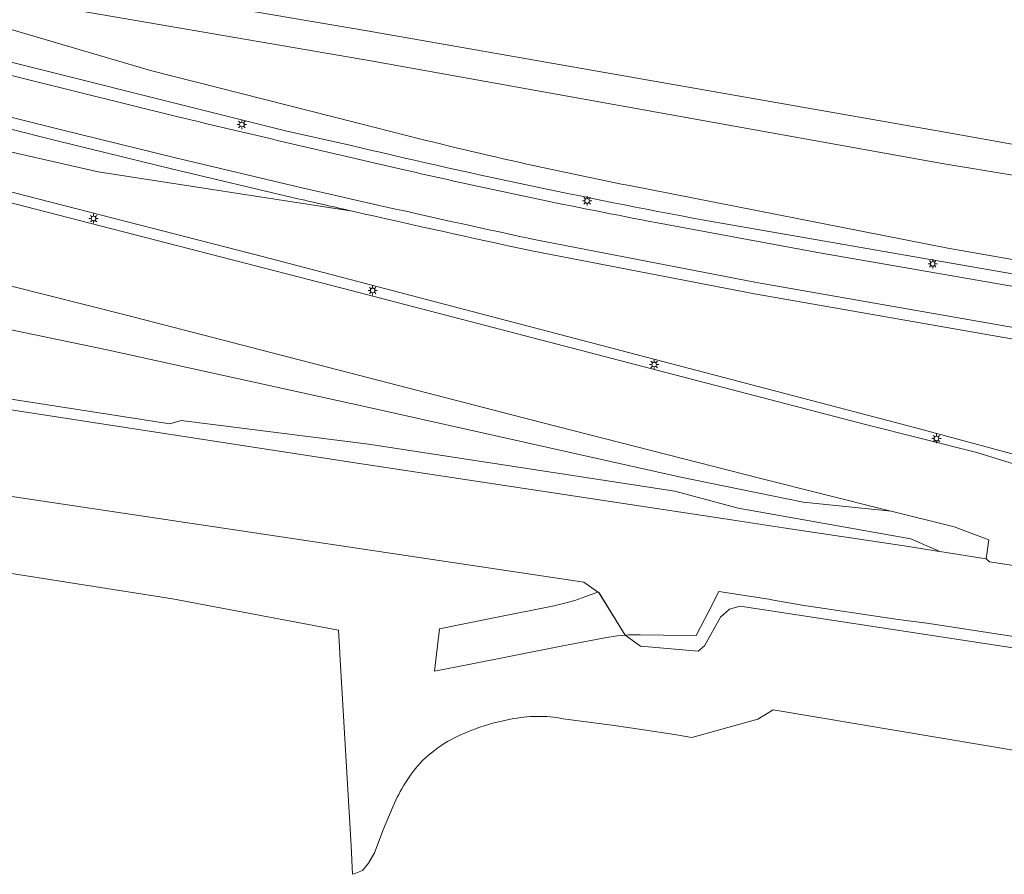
# Model space of a CAD drawing. Header units: metres. Extents: x 97476 to 98458, y 435938 to 436449.
# Tile 25 of 52: x 98075 to 98160, y 435959 to 436032. Entities that reach past the tile are written whole.
import ezdxf

# ---------------------------------------------------------------- set-up
doc = ezdxf.new("R2010")
doc.units = ezdxf.units.M
for name, color, linetype, lineweight in [('B-WE-GR-GROENVOORZIENING-GV', 252, 'Continuous', 18), ('B-WE-GW-TALUD_KRUIN-G', 252, 'Continuous', 18), ('B-WE-KL-ET_LS_OV_LICHTMAST-S', 1, 'Continuous', 18), ('B-WE-OG-TERREIN_CULTUURSCHEIDING-GV', 252, 'Continuous', 18), ('B-WE-VH-VERHARDING_ASFALT-GV', 252, 'Continuous', 18)]:
    doc.layers.add(name, color=color, linetype=linetype, lineweight=lineweight)

# ---------------------------------------------------------------- blocks, each defined once
blk = doc.blocks.new('SKL-ET_OV_LICHTMAST-SO')
at = {"color": 0, "linetype": 'ByBlock', "lineweight": 18}
for points in [[(-1.25, 0), (-2, 0)], [(-1.41, 1.41), (-0.88, 0.88)], [(0, 2), (0, 1.25)], [(0.88, 0.88), (1.41, 1.41)], [(2, 0), (1.25, 0)], [(-1.41, -1.41), (-0.88, -0.88)], [(0, -1.25), (0, -2)], [(0.88, -0.88), (1.41, -1.41)]]:
    blk.add_lwpolyline(points, dxfattribs=at)
blk.add_circle((0, 0), 1, dxfattribs=at)

msp = doc.modelspace()

# ---------------------------------------------------------------- linework, layer by layer
at = {"layer": 'B-WE-GR-GROENVOORZIENING-GV'}
for points in [[(98245.622, 436007.725), (98201.683, 436014.375), (98154.59, 436022.806), (98105.041, 436031.503), (98016.124, 436046.588)], [(98051.217, 436038.218), (98105.364, 436028.912), (98154.502, 436020.086), (98204.594, 436011.784), (98256.739, 436002.815)]]:
    msp.add_lwpolyline(points, dxfattribs=at)
at = {"layer": 'B-WE-GW-TALUD_KRUIN-G'}
for points in [[(98009.927, 436055.107), (98010, 436053.986), (98010.071, 436052.889), (98008.768, 436050.104), (98008.582, 436048.369), (98010.029, 436045.201), (98011.763, 436042.659), (98012.187, 436042.339), (98013.14, 436041.62), (98015.832, 436041.184), (98036.129, 436037.537), (98043.089, 436035.65), (98068.208, 436030.346), (98098.141, 436022.857), (98103.435, 436021.679)], [(98018.561, 436043.951), (98051.217, 436038.218), (98105.364, 436028.912), (98154.502, 436020.086), (98204.594, 436011.784), (98256.739, 436002.815), (98274.728, 436002.959), (98290.351, 436004.552), (98307.102, 436007.874), (98325.074, 436011.504), (98341.564, 436016.323), (98360.667, 436024.183), (98366.825, 436027.28), (98372.494, 436030.899), (98374.209, 436034.548), (98370.712, 436034.021)], [(97855.041, 436038.294), (97859.857, 436037.166), (97866.207, 436035.463), (97885.602, 436031.295), (97901.387, 436027.865), (97916.847, 436024.674), (97933.704, 436021.671), (97952.814, 436018.493), (97975.61, 436014.761), (98000, 436011.108), (98004.297, 436010.464), (98024.633, 436007.541), (98088.069, 435997.694), (98089.031, 435997.973), (98105.142, 435995.938), (98131.511, 435991.904), (98136.938, 435990.432), (98151.787, 435987.801), (98154.303, 435986.702), (98158.265, 435986.075), (98158.517, 435987.711)], [(98024.444, 436030.446), (98096.052, 436012.081), (98152.119, 435997.385), (98168.37, 435992.978), (98221.598, 435979.337), (98225.517, 435978.749), (98242.393, 435977.388), (98259.81, 435977.301), (98277.907, 435978.062), (98296.559, 435980.19), (98313.44, 435983.416), (98331.806, 435987.506), (98350.419, 435993.23), (98367.863, 435999.749), (98383.502, 436006.808), (98404.77, 436017.796)], [(98133.846, 436015.242), (98168.942, 436009.123), (98216.092, 436000.99)]]:
    msp.add_lwpolyline(points, dxfattribs=at)
msp.add_lwpolyline([(98103.435, 436021.679, 0.012329), (98133.846, 436015.242)], format="xyb", dxfattribs=at)
at = {"layer": 'B-WE-OG-TERREIN_CULTUURSCHEIDING-GV'}
for points in [[(98397.933, 436045.165), (98400.434, 436047.376), (98399.544, 436051.18), (98388.089, 436043.097), (98374.209, 436034.548), (98372.494, 436030.899), (98366.825, 436027.28), (98360.667, 436024.183), (98341.564, 436016.323), (98325.074, 436011.504), (98307.102, 436007.874), (98290.351, 436004.552), (98274.728, 436002.959), (98256.739, 436002.815), (98204.594, 436011.784), (98154.502, 436020.086), (98105.364, 436028.912), (98051.217, 436038.218), (98018.561, 436043.951), (98018.782, 436043.699), (98043.253, 436038.865), (98070.5, 436032.75), (98086.403, 436028.079), (98105.959, 436023.123)], [(98016.124, 436046.588), (98105.041, 436031.503), (98154.59, 436022.806), (98201.683, 436014.375), (98245.622, 436007.725)], [(98103.435, 436021.679), (98098.141, 436022.857), (98068.208, 436030.346), (98043.089, 436035.65), (98036.129, 436037.537), (98015.832, 436041.184), (98013.14, 436041.62), (98012.187, 436042.339), (98011.243, 436042.522), (98008.401, 436043.055), (98008.29, 436043.117), (98006.728, 436043.42), (98006.612, 436042.648), (98006.755, 436042.396), (98007.944, 436042.165), (98008.058, 436042.102), (98011.056, 436041.54), (98015.194, 436040.736), (98015.366, 436040.63), (98016.079, 436040.483), (98037.043, 436036.098), (98044.747, 436034.42)], [(98413.815, 436041.481), (98415.854, 436029.865), (98416.119, 436028.517), (98415.925, 436026.633), (98415.442, 436025.056), (98414.737, 436024.002), (98413.805, 436022.939), (98404.77, 436017.796), (98383.502, 436006.808), (98367.863, 435999.749), (98350.419, 435993.23), (98331.806, 435987.506), (98313.44, 435983.416), (98296.559, 435980.19), (98277.907, 435978.062), (98259.81, 435977.301), (98242.393, 435977.388), (98225.517, 435978.749), (98221.598, 435979.337), (98168.37, 435992.978), (98152.119, 435997.385), (98096.052, 436012.081), (98024.444, 436030.446)], [(98013.821, 436032.363), (98014.784, 436032.157), (98014.889, 436032.127), (98014.903, 436032.124), (98014.822, 436031.573), (98016.52, 436031.236), (98019.129, 436030.667), (98020.188, 436030.436), (98024.511, 436029.466), (98028.93, 436028.37), (98032.568, 436027.435), (98033.369, 436027.313), (98034.483, 436026.889), (98064.357, 436019.281), (98102.881, 436009.347), (98147.909, 435997.63), (98157.464, 435995.217), (98171.923, 435990.758), (98188.84, 435986.368), (98198.752, 435983.796), (98217.914, 435978.982), (98223.956, 435977.695), (98225.44, 435977.455)], [(98105.959, 436023.123), (98086.403, 436028.079), (98070.5, 436032.75)], [(98024.444, 436030.446), (98096.052, 436012.081), (98152.119, 435997.385), (98168.37, 435992.978), (98221.598, 435979.337), (98225.517, 435978.749), (98242.393, 435977.388), (98259.81, 435977.301), (98277.907, 435978.062), (98296.559, 435980.19), (98313.44, 435983.416), (98331.806, 435987.506), (98350.419, 435993.23), (98367.863, 435999.749), (98383.502, 436006.808), (98404.77, 436017.796), (98404.286, 436023.613), (98375.427, 436014.721), (98368.891, 436013.696), (98353.947, 436008.034)], [(98068.208, 436030.346), (98098.141, 436022.857), (98103.435, 436021.679)], [(98066.898, 436029.5), (98071.653, 436028.347), (98088.648, 436024.121)], [(98099.314, 436018.028), (98088.453, 436020.604), (98078.748, 436022.968), (98069.935, 436025.183), (98065.067, 436026.374)], [(98099.086, 436017.054), (98088.219, 436019.632), (98078.508, 436021.997), (98069.694, 436024.212), (98064.836, 436025.401)], [(98064.836, 436025.401), (98069.694, 436024.212), (98078.508, 436021.997), (98088.219, 436019.632), (98099.086, 436017.054)], [(98061.115, 436024.091), (98081.918, 436019.372), (98103.775, 436015.977)], [(98103.775, 436015.977), (98081.918, 436019.372), (98061.115, 436024.091)], [(98127.592, 436018.181), (98154.969, 436012.804), (98187.147, 436007.163), (98206.146, 436003.697), (98232.71, 435999.622), (98240.096, 435998.813), (98243.338, 435997.753), (98244.114, 435997.706), (98246.909, 435997.597), (98251.941, 435997.44)], [(98237.733, 435998.117), (98243.338, 435997.753), (98240.096, 435998.813), (98232.71, 435999.622), (98206.146, 436003.697), (98187.147, 436007.163), (98154.969, 436012.804), (98127.592, 436018.181)], [(98130.022, 436014.973), (98143.951, 436012.402), (98164.6, 436008.819), (98191.963, 436004.022), (98192.179, 436003.984), (98215.169, 436000.073), (98222.623, 435998.846)], [(98216.092, 436000.99), (98168.942, 436009.123), (98133.846, 436015.242)], [(98133.846, 436015.242), (98168.942, 436009.123), (98216.092, 436000.99)], [(98119.212, 436012.563), (98138.356, 436008.855), (98189.92, 435999.836), (98191.201, 435999.62), (98203.532, 435997.538), (98209.427, 435996.517), (98203.701, 435998.524), (98191.368, 436000.606), (98190.089, 436000.822), (98138.528, 436009.84), (98119.412, 436013.543)], [(98192.67, 435973.513), (98137.119, 435982.017), (98136.192, 435981.749), (98135.418, 435981.055), (98134.039, 435978.582), (98133.512, 435978.119), (98128.54, 435978.564), (98127.228, 435979.509), (98127.226, 435979.513), (98124.993, 435983.14), (98124.851, 435983.239), (98123.68, 435984.056), (98065.862, 435992.726), (98000, 436002.888), (97940.037, 436012.169)], [(98220.308, 435993.967), (98212.559, 435995.419), (98209.427, 435996.517), (98203.532, 435997.538), (98191.201, 435999.62), (98189.92, 435999.836), (98138.356, 436008.855), (98119.212, 436012.563)], [(98070.113, 436006.674), (98082.533, 436004.068), (98105.216, 435999.087), (98131.886, 435993.127), (98142.55, 435990.935), (98150.091, 435990.165), (98149.839, 435990.227), (98138.891, 435992.973), (98120.142, 435997.777), (98084.215, 436007.053), (98074.225, 436009.589)], [(98024.633, 436007.541), (98088.069, 435997.694), (98089.031, 435997.973), (98105.142, 435995.938), (98131.511, 435991.904), (98136.938, 435990.432), (98151.787, 435987.801), (98154.303, 435986.702), (98158.265, 435986.075), (98158.517, 435987.711), (98155.529, 435988.827), (98150.091, 435990.165), (98142.55, 435990.935), (98131.886, 435993.127), (98105.216, 435999.087), (98082.533, 436004.068), (98070.113, 436006.674)], [(98044.784, 436003.457), (98103.796, 435994.367), (98136.732, 435989.368), (98140.849, 435988.752), (98143.329, 435988.381), (98149.889, 435987.4), (98151.608, 435987.128), (98154.048, 435986.742), (98154.303, 435986.702), (98151.787, 435987.801), (98136.938, 435990.432), (98131.511, 435991.904), (98105.142, 435995.938), (98089.031, 435997.973), (98088.069, 435997.694), (98024.633, 436007.541)], [(97940.6, 436006.36), (97970.85, 436001.75), (98000, 435996.914), (98007.629, 435995.487), (98012.736, 435994.686), (98020.475, 435993.415), (98026.051, 435992.538), (98046.242, 435989.146), (98058.557, 435987.137), (98069.398, 435985.447), (98073.909, 435984.889), (98088.309, 435982.629), (98102.581, 435979.929), (98102.693, 435977.993), (98102.7, 435977.876), (98103.652, 435961.384), (98103.781, 435958.939), (98103.916, 435958.991), (98104.648, 435959.277), (98105.159, 435959.905), (98105.675, 435960.784), (98106.407, 435962.773), (98107.273, 435964.798)], [(98201.73, 435973.082), (98186.928, 435975.354), (98153.17, 435980.537), (98150.717, 435980.854), (98142.461, 435982.077), (98139.988, 435982.531), (98139.582, 435982.593), (98135.288, 435983.251), (98134.427, 435981.564), (98133.338, 435979.469), (98130.532, 435979.496), (98128.521, 435979.533), (98127.525, 435979.539), (98127.226, 435979.513), (98127.228, 435979.509), (98128.54, 435978.564), (98133.512, 435978.119), (98134.039, 435978.582), (98135.418, 435981.055), (98136.192, 435981.749), (98137.119, 435982.017), (98192.67, 435973.513)], [(98121.901, 435972.321), (98126.087, 435971.779), (98127.861, 435971.508), (98131.471, 435970.958), (98132.975, 435970.711), (98138.634, 435972.292), (98139.954, 435973.081), (98197.633, 435963.407)]]:
    msp.add_lwpolyline(points, dxfattribs=at)
for points in [[(98088.648, 436024.121, 0.001918), (98108.467, 436019.477)], [(98105.959, 436023.123, 0.014987), (98127.592, 436018.181)], [(98127.592, 436018.181, -0.014987), (98105.959, 436023.123)], [(98133.846, 436015.242, -0.012329), (98103.435, 436021.679)], [(98103.435, 436021.679, 0.012329), (98133.846, 436015.242)], [(98108.467, 436019.477, 0.009379), (98130.022, 436014.973)], [(98119.412, 436013.543, -0.004124), (98099.314, 436018.028)], [(98103.775, 436015.977, -0.001059), (98099.086, 436017.054)], [(98099.086, 436017.054, 0.001059), (98103.775, 436015.977)], [(98119.212, 436012.563, -0.003115), (98103.775, 436015.977)], [(98103.775, 436015.977, 0.003115), (98119.212, 436012.563)], [(98114.361, 435971.454, -0.043999), (98117.378, 435972.271)], [(98117.378, 435972.271, -0.101043), (98121.901, 435972.321)], [(98111.954, 435970.364, -0.03674), (98114.361, 435971.454)], [(98109.811, 435968.716, -0.058233), (98111.954, 435970.364)], [(98108.321, 435966.779, -0.061625), (98109.811, 435968.716)], [(98107.273, 435964.798, -0.040525), (98108.321, 435966.779)]]:
    msp.add_lwpolyline(points, format="xyb", dxfattribs=at)
msp.add_lwpolyline([(98110.839, 435976.421), (98111.247, 435980.049), (98116.079, 435981.016), (98120.971, 435982.007), (98121.936, 435982.228), (98122.887, 435982.5), (98123.833, 435982.83), (98124.842, 435983.208), (98124.849, 435983.231), (98124.991, 435983.132), (98127.219, 435979.512), (98126.546, 435979.454), (98125.474, 435979.293), (98121.567, 435978.543), (98113.78, 435976.995)], close=True, dxfattribs=at)
at = {"layer": 'B-WE-VH-VERHARDING_ASFALT-GV'}
for points in [[(98088.648, 436024.121), (98071.653, 436028.347), (98066.898, 436029.5)], [(98065.067, 436026.374), (98069.935, 436025.183), (98078.748, 436022.968), (98088.453, 436020.604), (98099.314, 436018.028)], [(98074.225, 436009.589), (98084.215, 436007.053), (98120.142, 435997.777), (98138.891, 435992.973), (98149.839, 435990.227), (98150.091, 435990.165), (98155.529, 435988.827), (98158.517, 435987.711), (98158.265, 435986.075), (98158.554, 435985.813), (98187.965, 435981.323), (98188.84, 435986.368), (98171.923, 435990.758), (98157.464, 435995.217), (98147.909, 435997.63), (98102.881, 436009.347), (98064.357, 436019.281)], [(98119.412, 436013.543), (98138.528, 436009.84), (98190.089, 436000.822), (98191.368, 436000.606), (98191.963, 436004.022), (98164.6, 436008.819), (98143.951, 436012.402), (98130.022, 436014.973)]]:
    msp.add_lwpolyline(points, dxfattribs=at)
for points in [[(98108.467, 436019.477, -0.001918), (98088.648, 436024.121)], [(98130.022, 436014.973, -0.009379), (98108.467, 436019.477)], [(98099.314, 436018.028, 0.004124), (98119.412, 436013.543)]]:
    msp.add_lwpolyline(points, format="xyb", dxfattribs=at)

# ---------------------------------------------------------------- block references
at = {"layer": 'B-WE-KL-ET_LS_OV_LICHTMAST-S', "xscale": 0.2, "yscale": 0.2, "zscale": 0.2}
for p in [(98094.264, 436023.433), (98123.953, 436016.862), (98081.515, 436015.337), (98153.674, 436011.442), (98105.513, 436009.162), (98129.723, 436002.793), (98153.998, 435996.416)]:
    msp.add_blockref('SKL-ET_OV_LICHTMAST-SO', p, dxfattribs=at)

doc.saveas('drawing.dxf')
